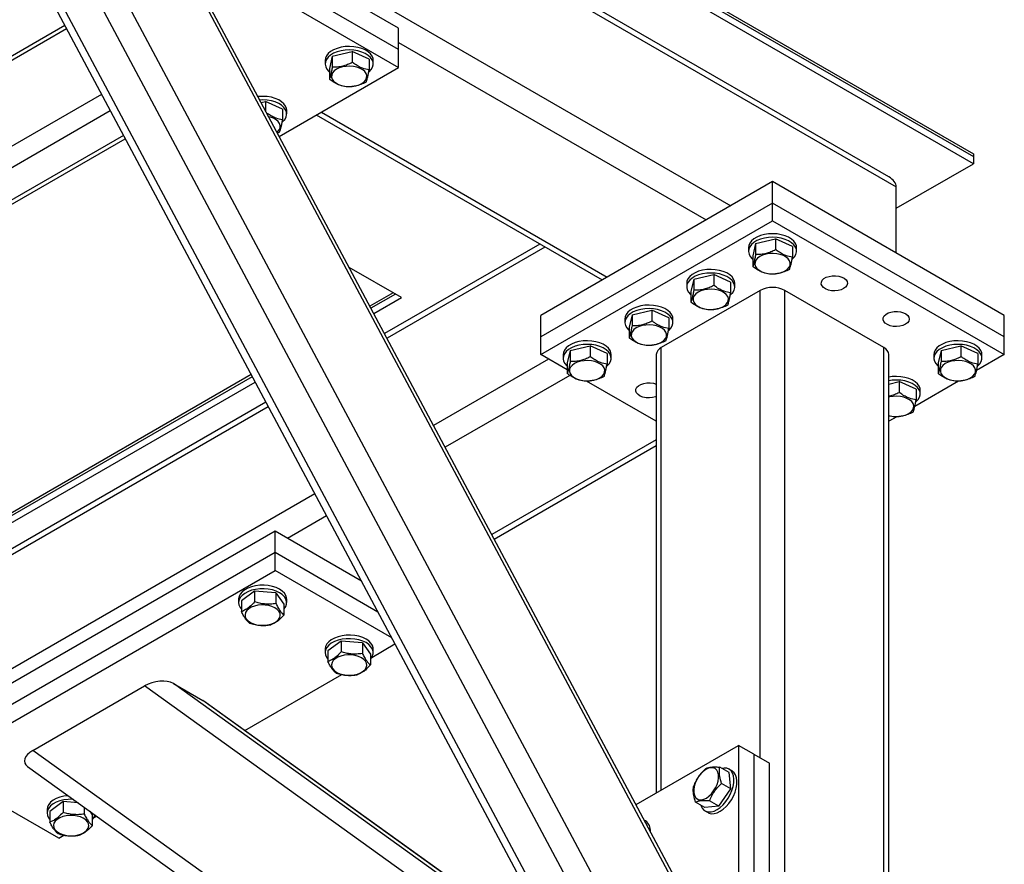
# Model space of a CAD drawing. Header units: millimetres. Extents: x 5 to 589, y 5 to 415.
# Tile 71 of 74: x 544 to 566, y 336 to 356. Entities that reach past the tile are written whole.
import ezdxf

# ---------------------------------------------------------------- set-up
doc = ezdxf.new("R2010")
doc.units = ezdxf.units.MM
doc.layers.add('TRAIT-FORT', color=4, linetype='Continuous', lineweight=25)

msp = doc.modelspace()

# ---------------------------------------------------------------- linework, layer by layer
at = {"layer": 'TRAIT-FORT', "color": 4, "linetype": 'Continuous', "lineweight": 25}
for p, q in [((502.131, 389.479), (565.771, 352.741)), ((502.131, 389.418), (565.771, 352.679)), ((565.771, 352.516), (502.131, 389.254)), ((563.837, 352.216), (502.131, 387.838)), ((502.131, 387.703), (564.003, 351.985)), ((507.258, 382.131), (560.22, 351.556)), ((552.619, 355.618), (544.84, 360.108)), ((552.619, 355.128), (544.84, 359.618)), ((544.84, 359.21), (552.619, 354.72)), ((559.318, 330.826), (544.823, 357.975)), ((559.601, 331.481), (545.484, 357.92)), ((558.647, 330.439), (544.151, 357.587)), ((544.08, 357.362), (558.416, 330.513)), ((559.601, 334.794), (548.042, 356.443)), ((559.549, 335.048), (548.209, 356.287)), ((544.979, 355.678), (532.018, 348.195)), ((545.021, 355.6), (532.018, 348.093)), ((552.619, 355.128), (552.619, 355.618)), ((551.1, 354.975), (551.555, 355.082)), ((551.555, 355.082), (551.555, 354.837)), ((551.942, 354.908), (551.555, 355.082)), ((552.619, 355.291), (559.654, 351.23)), ((552.619, 354.72), (552.619, 355.128)), ((550.937, 354.883), (550.937, 354.801)), ((551.1, 354.975), (551.033, 354.695)), ((551.1, 354.975), (551.1, 354.731)), ((551.942, 354.908), (551.942, 354.663)), ((552.037, 354.801), (552.037, 354.883)), ((549.887, 353.143), (552.619, 354.72)), ((551.033, 354.695), (551.033, 354.45)), ((545.821, 354.102), (532.018, 346.134)), ((546.021, 353.728), (532.018, 345.644)), ((549.475, 353.916), (549.575, 353.939)), ((549.575, 353.939), (549.575, 353.729)), ((549.962, 353.765), (549.575, 353.939)), ((549.962, 353.765), (549.962, 353.52)), ((550.057, 353.658), (550.057, 353.74)), ((550.734, 353.632), (557.274, 349.856)), ((550.851, 353.699), (557.392, 349.923)), ((546.32, 353.166), (532.018, 344.909)), ((532.018, 344.808), (546.362, 353.088)), ((549.895, 353.24), (549.847, 353.219)), ((565.771, 352.741), (565.771, 352.679)), ((565.771, 352.679), (565.771, 352.516)), ((564.003, 351.496), (565.771, 352.516)), ((561.175, 352.107), (555.871, 349.046)), ((561.175, 351.617), (561.175, 352.107)), ((566.478, 349.046), (561.175, 352.107)), ((564.003, 350.475), (564.003, 351.985)), ((561.175, 351.617), (555.871, 348.556)), ((566.478, 348.556), (561.175, 351.617)), ((561.175, 351.209), (561.175, 351.617)), ((555.871, 348.148), (561.175, 351.209)), ((561.175, 351.209), (566.478, 348.148)), ((555.849, 350.679), (552.298, 348.629)), ((555.966, 350.611), (552.353, 348.526)), ((560.625, 350.597), (560.625, 350.515)), ((560.787, 350.689), (560.72, 350.409)), ((560.787, 350.689), (561.242, 350.796)), ((560.787, 350.689), (560.787, 350.444)), ((561.242, 350.796), (561.242, 350.551)), ((561.629, 350.622), (561.242, 350.796)), ((561.629, 350.622), (561.629, 350.377)), ((561.725, 350.515), (561.725, 350.597)), ((560.72, 350.409), (560.72, 350.164)), ((552.685, 349.452), (551.49, 350.142)), ((559.373, 349.873), (559.828, 349.979)), ((559.828, 349.979), (559.828, 349.735)), ((560.215, 349.805), (559.828, 349.979)), ((559.21, 349.78), (559.21, 349.699)), ((559.373, 349.873), (559.306, 349.592)), ((559.373, 349.873), (559.373, 349.628)), ((560.215, 349.805), (560.215, 349.561)), ((560.31, 349.699), (560.31, 349.78)), ((552.491, 349.564), (551.961, 349.259)), ((552.544, 349.534), (551.986, 349.212)), ((552.053, 349.087), (552.685, 349.452)), ((560.892, 349.617), (558.629, 348.311)), ((559.306, 349.592), (559.306, 349.347)), ((560.892, 338.92), (560.892, 349.617)), ((561.457, 329.122), (561.457, 349.617)), ((563.72, 348.311), (561.457, 349.617)), ((555.871, 348.556), (555.871, 349.046)), ((557.959, 349.056), (557.891, 348.776)), ((557.959, 349.056), (558.414, 349.163)), ((557.959, 349.056), (557.959, 348.812)), ((558.414, 349.163), (558.414, 348.918)), ((558.801, 348.989), (558.414, 349.163)), ((566.478, 348.556), (566.478, 349.046)), ((557.796, 348.964), (557.796, 348.882)), ((557.891, 348.776), (557.891, 348.531)), ((558.801, 348.989), (558.801, 348.744)), ((558.896, 348.882), (558.896, 348.964)), ((555.871, 348.148), (555.871, 348.556)), ((566.478, 348.148), (566.478, 348.556)), ((556.545, 348.24), (556.999, 348.347)), ((556.999, 348.347), (556.999, 348.102)), ((557.387, 348.173), (556.999, 348.347)), ((565.03, 348.24), (565.485, 348.347)), ((565.485, 348.347), (565.485, 348.102)), ((565.872, 348.173), (565.485, 348.347)), ((556.477, 347.798), (555.871, 348.148)), ((556.382, 348.148), (556.382, 348.066)), ((556.545, 348.24), (556.477, 347.959)), ((556.545, 348.24), (556.545, 347.995)), ((557.387, 348.173), (557.387, 347.928)), ((557.482, 348.066), (557.482, 348.148)), ((558.512, 348.148), (558.512, 338.118)), ((558.629, 338.186), (558.629, 348.311)), ((563.72, 327.816), (563.72, 348.311)), ((563.837, 327.652), (563.837, 348.148)), ((564.867, 348.148), (564.867, 348.066)), ((565.03, 348.24), (564.963, 347.959)), ((565.03, 348.24), (565.03, 347.995)), ((566.478, 348.148), (565.844, 347.782)), ((565.872, 348.173), (565.872, 347.928)), ((565.967, 348.066), (565.967, 348.148)), ((556.048, 348.046), (553.419, 346.528)), ((556.477, 347.959), (556.477, 347.715)), ((564.963, 347.959), (564.963, 347.715)), ((549.244, 347.69), (532.018, 337.746)), ((549.269, 347.643), (532.018, 337.684)), ((556.536, 347.674), (553.686, 346.029)), ((532.018, 337.521), (549.336, 347.519)), ((558.512, 346.623), (556.92, 347.542)), ((563.837, 347.475), (564.071, 347.53)), ((564.071, 347.53), (564.071, 347.285)), ((564.458, 347.356), (564.071, 347.53)), ((565.43, 347.543), (564.43, 346.965)), ((564.458, 347.356), (564.458, 347.111)), ((564.553, 347.25), (564.553, 347.331)), ((549.58, 347.06), (532.018, 336.921)), ((549.636, 346.957), (532.018, 336.786)), ((563.936, 346.724), (563.837, 346.749)), ((564.016, 346.727), (563.837, 346.623)), ((558.512, 346.202), (554.752, 344.032)), ((554.807, 343.929), (558.512, 346.067)), ((550.702, 344.96), (532.018, 334.173)), ((550.969, 344.46), (550.073, 343.943)), ((549.79, 344.107), (542.012, 339.616)), ((549.79, 343.617), (549.79, 344.107)), ((551.767, 342.965), (549.79, 344.107)), ((549.79, 343.617), (542.012, 339.126)), ((552.145, 342.257), (549.79, 343.617)), ((549.79, 343.208), (549.79, 343.617)), ((542.012, 338.718), (549.79, 343.208)), ((552.46, 341.667), (549.79, 343.208)), ((549.323, 342.736), (549.021, 342.513)), ((549.323, 342.736), (549.323, 342.491)), ((549.809, 342.697), (549.323, 342.736)), ((549.809, 342.697), (549.809, 342.452)), ((549.809, 342.697), (549.993, 342.435)), ((548.957, 342.555), (548.957, 342.474)), ((549.021, 342.513), (549.021, 342.268)), ((550.057, 342.474), (550.057, 342.555)), ((549.993, 342.435), (549.993, 342.19)), ((551.303, 341.593), (551.001, 341.37)), ((551.303, 341.593), (551.303, 341.348)), ((551.789, 341.554), (551.303, 341.593)), ((550.937, 341.412), (550.937, 341.331)), ((551.001, 341.37), (551.001, 341.125)), ((551.789, 341.554), (551.789, 341.309)), ((551.789, 341.554), (551.973, 341.292)), ((552.003, 341.22), (552.535, 341.527)), ((552.037, 341.331), (552.037, 341.412)), ((551.973, 341.292), (551.973, 341.047)), ((549.1, 339.544), (551.322, 340.827)), ((544.247, 339.09), (546.805, 340.566)), ((556.932, 333.292), (546.805, 340.566)), ((547.466, 340.622), (548.138, 340.234)), ((556.472, 334.153), (547.466, 340.622)), ((556.39, 334.306), (548.138, 340.234)), ((556.389, 334.309), (548.16, 340.22)), ((557.382, 329.655), (544.247, 339.09)), ((558.052, 337.852), (560.397, 339.206)), ((560.397, 339.206), (560.397, 330.224)), ((560.75, 339.002), (560.397, 339.206)), ((560.75, 339.002), (560.75, 330.02)), ((560.75, 339.002), (561.104, 338.798)), ((544.84, 337.085), (542.012, 338.718)), ((544.129, 338.722), (557.568, 329.069)), ((560.179, 338.587), (559.967, 338.709)), ((560.247, 338.621), (560.177, 338.662)), ((561.104, 329.816), (561.104, 338.798)), ((560.221, 338.214), (560.179, 338.587)), ((559.945, 337.813), (560.221, 338.214)), ((560.221, 338.214), (560.009, 338.336)), ((544.573, 337.738), (544.573, 337.657)), ((544.939, 337.919), (544.637, 337.696)), ((544.939, 337.919), (544.939, 337.674)), ((545.285, 337.891), (544.939, 337.919)), ((545.425, 337.791), (545.425, 337.635)), ((559.625, 337.784), (559.413, 337.906)), ((559.945, 337.813), (559.625, 337.784)), ((559.945, 337.813), (559.733, 337.935)), ((544.637, 337.696), (544.637, 337.451)), ((545.551, 337.701), (545.609, 337.618)), ((545.609, 337.618), (545.609, 337.373)), ((545.639, 337.546), (545.709, 337.587)), ((559.627, 337.709), (559.698, 337.668)), ((558.268, 337.478), (558.245, 337.491)), ((544.84, 337.085), (544.958, 337.153))]:
    msp.add_line(p, q, dxfattribs=at)
at = {"layer": 'TRAIT-FORT', "color": 4, "linetype": 'Continuous', "lineweight": 25, "flags": 128}
for points in [[(552.037, 354.883), (552.033, 354.922), (552.012, 354.978), (551.975, 355.03), (551.921, 355.078), (551.854, 355.12), (551.775, 355.154), (551.686, 355.179), (551.592, 355.195), (551.494, 355.2), (551.395, 355.196), (551.3, 355.182), (551.211, 355.157), (551.13, 355.124), (551.061, 355.084), (551.006, 355.037), (550.966, 354.985), (550.943, 354.929), (550.937, 354.883)], [(551.935, 354.617), (551.943, 354.623), (551.99, 354.673), (552.022, 354.727), (552.036, 354.783), (552.033, 354.84), (552.012, 354.896), (551.975, 354.949), (551.921, 354.996), (551.854, 355.038), (551.775, 355.072), (551.686, 355.097), (551.592, 355.113), (551.494, 355.119), (551.395, 355.114), (551.3, 355.1), (551.211, 355.076), (551.13, 355.043), (551.061, 355.002), (551.006, 354.955), (550.966, 354.903), (550.943, 354.848), (550.938, 354.791), (550.95, 354.734), (550.979, 354.68), (550.979, 354.68)], [(550.979, 354.68), (551.025, 354.629), (551.033, 354.623)], [(551.239, 354.332), (551.311, 354.306), (551.39, 354.289), (551.474, 354.283), (551.558, 354.286), (551.639, 354.3), (551.714, 354.323), (551.778, 354.354), (551.83, 354.392), (551.867, 354.436), (551.887, 354.483), (551.89, 354.532), (551.875, 354.58), (551.843, 354.625), (551.796, 354.666), (551.735, 354.699), (551.664, 354.725), (551.584, 354.742), (551.501, 354.748), (551.416, 354.745), (551.335, 354.731), (551.261, 354.709), (551.196, 354.677), (551.144, 354.639), (551.108, 354.595), (551.087, 354.548), (551.085, 354.499), (551.099, 354.451), (551.131, 354.406), (551.178, 354.365), (551.239, 354.332)], [(550.057, 353.74), (550.053, 353.779), (550.032, 353.835), (549.995, 353.887), (549.941, 353.935), (549.874, 353.977), (549.795, 354.011), (549.707, 354.036), (549.612, 354.052), (549.514, 354.057), (549.415, 354.053), (549.402, 354.052)], [(549.955, 353.474), (549.963, 353.48), (550.011, 353.53), (550.042, 353.584), (550.056, 353.64), (550.053, 353.697), (550.032, 353.753), (549.995, 353.806), (549.941, 353.853), (549.874, 353.895), (549.795, 353.929), (549.707, 353.954), (549.612, 353.97), (549.514, 353.976), (549.444, 353.974)], [(549.837, 353.238), (549.85, 353.249), (549.887, 353.293), (549.907, 353.34), (549.91, 353.389), (549.895, 353.437), (549.864, 353.482), (549.816, 353.523), (549.755, 353.556), (549.684, 353.582), (549.648, 353.591)], [(561.725, 350.597), (561.72, 350.636), (561.7, 350.691), (561.662, 350.744), (561.609, 350.792), (561.541, 350.833), (561.462, 350.867), (561.374, 350.893), (561.279, 350.909), (561.181, 350.914), (561.083, 350.91), (560.987, 350.895), (560.898, 350.871), (560.818, 350.838), (560.749, 350.798), (560.693, 350.751), (560.654, 350.698), (560.63, 350.643), (560.625, 350.597)], [(561.622, 350.331), (561.63, 350.337), (561.678, 350.387), (561.709, 350.441), (561.724, 350.497), (561.72, 350.554), (561.7, 350.61), (561.662, 350.662), (561.609, 350.71), (561.541, 350.752), (561.462, 350.786), (561.374, 350.811), (561.279, 350.827), (561.181, 350.833), (561.083, 350.828), (560.987, 350.814), (560.898, 350.79), (560.818, 350.757), (560.749, 350.716), (560.693, 350.669), (560.654, 350.617), (560.63, 350.561), (560.625, 350.505), (560.637, 350.448), (560.666, 350.394), (560.666, 350.394)], [(560.666, 350.394), (560.712, 350.343), (560.72, 350.337)], [(560.927, 350.045), (560.998, 350.02), (561.078, 350.003), (561.161, 349.996), (561.245, 350), (561.326, 350.013), (561.401, 350.036), (561.465, 350.068), (561.517, 350.106), (561.554, 350.15), (561.575, 350.197), (561.577, 350.246), (561.563, 350.294), (561.531, 350.339), (561.483, 350.379), (561.423, 350.413), (561.351, 350.439), (561.272, 350.456), (561.188, 350.462), (561.104, 350.459), (561.023, 350.445), (560.948, 350.422), (560.884, 350.391), (560.832, 350.353), (560.795, 350.309), (560.775, 350.261), (560.772, 350.213), (560.787, 350.165), (560.818, 350.12), (560.866, 350.079), (560.927, 350.045)], [(560.31, 349.78), (560.306, 349.819), (560.285, 349.875), (560.248, 349.928), (560.194, 349.975), (560.127, 350.017), (560.048, 350.051), (559.96, 350.076), (559.865, 350.092), (559.767, 350.098), (559.668, 350.093), (559.573, 350.079), (559.484, 350.055), (559.403, 350.022), (559.334, 349.981), (559.279, 349.934), (559.239, 349.882), (559.216, 349.827), (559.21, 349.78)], [(560.208, 349.514), (560.216, 349.521), (560.264, 349.571), (560.295, 349.625), (560.31, 349.681), (560.306, 349.738), (560.285, 349.793), (560.248, 349.846), (560.194, 349.894), (560.127, 349.935), (560.048, 349.969), (559.96, 349.995), (559.865, 350.01), (559.767, 350.016), (559.668, 350.012), (559.573, 349.997), (559.484, 349.973), (559.403, 349.94), (559.334, 349.9), (559.279, 349.852), (559.239, 349.8), (559.216, 349.745), (559.211, 349.688), (559.223, 349.632), (559.252, 349.577), (559.252, 349.577)], [(562.801, 349.658), (562.742, 349.631), (562.673, 349.614), (562.598, 349.607), (562.523, 349.611), (562.453, 349.626), (562.39, 349.651), (562.341, 349.683), (562.307, 349.722), (562.29, 349.764), (562.293, 349.808), (562.313, 349.849), (562.352, 349.887), (562.405, 349.917), (562.47, 349.939), (562.542, 349.951), (562.617, 349.953), (562.69, 349.943), (562.757, 349.924), (562.814, 349.895), (562.856, 349.859), (562.882, 349.818), (562.889, 349.775), (562.877, 349.732), (562.847, 349.692), (562.801, 349.658)], [(559.252, 349.577), (559.298, 349.527), (559.306, 349.52)], [(559.512, 349.229), (559.584, 349.203), (559.663, 349.187), (559.747, 349.18), (559.831, 349.183), (559.912, 349.197), (559.987, 349.22), (560.051, 349.251), (560.103, 349.29), (560.14, 349.334), (560.16, 349.381), (560.163, 349.43), (560.148, 349.478), (560.117, 349.523), (560.069, 349.563), (560.008, 349.597), (559.937, 349.623), (559.857, 349.639), (559.774, 349.646), (559.69, 349.642), (559.609, 349.629), (559.534, 349.606), (559.469, 349.575), (559.418, 349.536), (559.381, 349.492), (559.36, 349.445), (559.358, 349.396), (559.372, 349.348), (559.404, 349.303), (559.452, 349.263), (559.512, 349.229)], [(558.896, 348.964), (558.892, 349.003), (558.871, 349.059), (558.833, 349.111), (558.78, 349.159), (558.713, 349.201), (558.634, 349.235), (558.545, 349.26), (558.451, 349.276), (558.353, 349.281), (558.254, 349.277), (558.159, 349.263), (558.07, 349.238), (557.989, 349.206), (557.92, 349.165), (557.865, 349.118), (557.825, 349.066), (557.802, 349.01), (557.796, 348.964)], [(558.794, 348.698), (558.802, 348.704), (558.849, 348.754), (558.881, 348.808), (558.895, 348.864), (558.892, 348.921), (558.871, 348.977), (558.833, 349.03), (558.78, 349.077), (558.713, 349.119), (558.634, 349.153), (558.545, 349.178), (558.451, 349.194), (558.353, 349.2), (558.254, 349.195), (558.159, 349.181), (558.07, 349.157), (557.989, 349.124), (557.92, 349.083), (557.865, 349.036), (557.825, 348.984), (557.802, 348.929), (557.796, 348.872), (557.809, 348.815), (557.838, 348.761), (557.838, 348.761)], [(564.215, 348.842), (564.156, 348.815), (564.087, 348.798), (564.012, 348.791), (563.938, 348.795), (563.867, 348.81), (563.805, 348.834), (563.755, 348.867), (563.721, 348.905), (563.704, 348.948), (563.707, 348.991), (563.728, 349.033), (563.766, 349.07), (563.819, 349.101), (563.884, 349.123), (563.956, 349.135), (564.031, 349.136), (564.105, 349.127), (564.172, 349.107), (564.228, 349.079), (564.27, 349.043), (564.296, 349.002), (564.303, 348.959), (564.291, 348.916), (564.261, 348.876), (564.215, 348.842)], [(558.098, 348.413), (558.17, 348.387), (558.249, 348.37), (558.333, 348.364), (558.417, 348.367), (558.498, 348.381), (558.572, 348.404), (558.637, 348.435), (558.689, 348.473), (558.726, 348.517), (558.746, 348.565), (558.749, 348.613), (558.734, 348.661), (558.702, 348.706), (558.655, 348.747), (558.594, 348.78), (558.523, 348.806), (558.443, 348.823), (558.36, 348.83), (558.275, 348.826), (558.194, 348.813), (558.12, 348.79), (558.055, 348.758), (558.003, 348.72), (557.967, 348.676), (557.946, 348.629), (557.943, 348.58), (557.958, 348.532), (557.99, 348.487), (558.037, 348.446), (558.098, 348.413)], [(557.838, 348.761), (557.884, 348.711), (557.891, 348.704)], [(557.482, 348.148), (557.478, 348.187), (557.457, 348.242), (557.419, 348.295), (557.366, 348.343), (557.299, 348.384), (557.22, 348.418), (557.131, 348.444), (557.036, 348.459), (556.938, 348.465), (556.84, 348.461), (556.745, 348.446), (556.655, 348.422), (556.575, 348.389), (556.506, 348.348), (556.451, 348.301), (556.411, 348.249), (556.388, 348.194), (556.382, 348.148)], [(557.379, 347.881), (557.387, 347.888), (557.435, 347.938), (557.467, 347.992), (557.481, 348.048), (557.478, 348.105), (557.457, 348.161), (557.419, 348.213), (557.366, 348.261), (557.299, 348.303), (557.22, 348.337), (557.131, 348.362), (557.036, 348.378), (556.938, 348.383), (556.84, 348.379), (556.745, 348.364), (556.655, 348.34), (556.575, 348.307), (556.506, 348.267), (556.451, 348.22), (556.411, 348.168), (556.388, 348.112), (556.382, 348.055), (556.394, 347.999), (556.424, 347.945), (556.424, 347.945)], [(565.967, 348.148), (565.963, 348.187), (565.942, 348.242), (565.905, 348.295), (565.851, 348.343), (565.784, 348.384), (565.705, 348.418), (565.616, 348.444), (565.522, 348.459), (565.424, 348.465), (565.325, 348.461), (565.23, 348.446), (565.141, 348.422), (565.06, 348.389), (564.991, 348.348), (564.936, 348.301), (564.896, 348.249), (564.873, 348.194), (564.867, 348.148)], [(565.865, 347.881), (565.873, 347.888), (565.92, 347.938), (565.952, 347.992), (565.966, 348.048), (565.963, 348.105), (565.942, 348.161), (565.905, 348.213), (565.851, 348.261), (565.784, 348.303), (565.705, 348.337), (565.616, 348.362), (565.522, 348.378), (565.424, 348.383), (565.325, 348.379), (565.23, 348.364), (565.141, 348.34), (565.06, 348.307), (564.991, 348.267), (564.936, 348.22), (564.896, 348.168), (564.873, 348.112), (564.868, 348.055), (564.88, 347.999), (564.909, 347.945), (564.909, 347.945)], [(556.424, 347.945), (556.469, 347.894), (556.477, 347.887)], [(556.684, 347.596), (556.756, 347.57), (556.835, 347.554), (556.919, 347.547), (557.003, 347.551), (557.084, 347.564), (557.158, 347.587), (557.223, 347.619), (557.275, 347.657), (557.312, 347.701), (557.332, 347.748), (557.335, 347.797), (557.32, 347.845), (557.288, 347.89), (557.241, 347.93), (557.18, 347.964), (557.108, 347.99), (557.029, 348.006), (556.945, 348.013), (556.861, 348.01), (556.78, 347.996), (556.706, 347.973), (556.641, 347.942), (556.589, 347.903), (556.552, 347.86), (556.532, 347.812), (556.529, 347.764), (556.544, 347.716), (556.576, 347.67), (556.623, 347.63), (556.684, 347.596)], [(564.909, 347.945), (564.955, 347.894), (564.963, 347.887)], [(565.169, 347.596), (565.241, 347.57), (565.32, 347.554), (565.404, 347.547), (565.488, 347.551), (565.569, 347.564), (565.644, 347.587), (565.708, 347.619), (565.76, 347.657), (565.797, 347.701), (565.817, 347.748), (565.82, 347.797), (565.805, 347.845), (565.773, 347.89), (565.726, 347.93), (565.665, 347.964), (565.594, 347.99), (565.514, 348.006), (565.431, 348.013), (565.346, 348.01), (565.265, 347.996), (565.191, 347.973), (565.126, 347.942), (565.074, 347.903), (565.038, 347.86), (565.017, 347.812), (565.015, 347.764), (565.029, 347.716), (565.061, 347.67), (565.108, 347.63), (565.169, 347.596)], [(564.553, 347.331), (564.549, 347.37), (564.528, 347.426), (564.49, 347.478), (564.437, 347.526), (564.37, 347.568), (564.291, 347.602), (564.202, 347.627), (564.108, 347.643), (564.009, 347.649), (563.911, 347.644), (563.837, 347.634)], [(558.512, 347.187), (558.499, 347.182), (558.43, 347.165), (558.356, 347.158), (558.281, 347.162), (558.21, 347.177), (558.148, 347.201), (558.098, 347.234), (558.064, 347.273), (558.048, 347.315), (558.05, 347.358), (558.071, 347.4), (558.109, 347.437), (558.162, 347.468), (558.227, 347.49), (558.299, 347.502), (558.374, 347.504), (558.448, 347.494), (558.512, 347.476)], [(564.45, 347.065), (564.458, 347.072), (564.506, 347.121), (564.538, 347.175), (564.552, 347.232), (564.549, 347.288), (564.528, 347.344), (564.49, 347.397), (564.437, 347.445), (564.37, 347.486), (564.291, 347.52), (564.202, 347.545), (564.108, 347.561), (564.009, 347.567), (563.911, 347.563), (563.837, 347.552)], [(563.837, 346.751), (563.906, 346.737), (563.99, 346.731), (564.074, 346.734), (564.155, 346.748), (564.229, 346.771), (564.294, 346.802), (564.346, 346.841), (564.383, 346.884), (564.403, 346.932), (564.406, 346.98), (564.391, 347.028), (564.359, 347.074), (564.312, 347.114), (564.251, 347.148), (564.179, 347.173), (564.1, 347.19), (564.016, 347.197), (563.932, 347.193), (563.851, 347.18), (563.837, 347.176)], [(550.057, 342.555), (550.056, 342.58), (550.039, 342.636), (550.006, 342.69), (549.956, 342.739), (549.892, 342.782), (549.816, 342.818), (549.729, 342.846), (549.636, 342.864), (549.538, 342.872), (549.44, 342.87), (549.343, 342.858), (549.252, 342.837), (549.169, 342.806), (549.097, 342.767), (549.038, 342.721), (548.995, 342.67), (548.967, 342.616), (548.957, 342.559), (548.957, 342.555)], [(549.993, 342.325), (550, 342.332), (550.036, 342.386), (550.055, 342.441), (550.056, 342.498), (550.039, 342.554), (550.006, 342.608), (549.956, 342.657), (549.892, 342.7), (549.816, 342.736), (549.729, 342.764), (549.636, 342.782), (549.538, 342.791), (549.44, 342.789), (549.343, 342.777), (549.252, 342.755), (549.169, 342.724), (549.097, 342.685), (549.038, 342.64), (548.995, 342.589), (548.967, 342.534), (548.957, 342.477), (548.965, 342.42), (548.99, 342.365), (549.021, 342.325)], [(549.826, 342.045), (549.871, 342.086), (549.899, 342.132), (549.911, 342.18), (549.905, 342.229), (549.881, 342.275), (549.842, 342.318), (549.787, 342.356), (549.721, 342.386), (549.645, 342.407), (549.563, 342.419), (549.479, 342.42), (549.395, 342.412), (549.317, 342.393), (549.247, 342.366), (549.189, 342.331), (549.144, 342.29), (549.115, 342.244), (549.104, 342.196), (549.11, 342.147), (549.133, 342.1), (549.173, 342.057), (549.227, 342.02), (549.294, 341.99), (549.37, 341.969), (549.452, 341.957), (549.536, 341.955), (549.619, 341.964), (549.697, 341.982), (549.767, 342.009), (549.826, 342.045)], [(552.037, 341.412), (552.036, 341.437), (552.019, 341.493), (551.986, 341.547), (551.936, 341.596), (551.872, 341.639), (551.796, 341.675), (551.709, 341.703), (551.616, 341.721), (551.518, 341.729), (551.42, 341.727), (551.323, 341.715), (551.232, 341.694), (551.149, 341.663), (551.077, 341.624), (551.018, 341.578), (550.975, 341.527), (550.947, 341.473), (550.937, 341.416), (550.937, 341.412)], [(551.973, 341.182), (551.98, 341.19), (552.016, 341.243), (552.034, 341.298), (552.036, 341.355), (552.019, 341.411), (551.986, 341.465), (551.936, 341.514), (551.872, 341.558), (551.796, 341.594), (551.709, 341.621), (551.616, 341.639), (551.518, 341.648), (551.42, 341.646), (551.323, 341.634), (551.232, 341.612), (551.149, 341.581), (551.077, 341.542), (551.018, 341.497), (550.975, 341.446), (550.947, 341.391), (550.937, 341.334), (550.945, 341.278), (550.97, 341.222), (551.001, 341.182)], [(551.806, 340.902), (551.85, 340.943), (551.879, 340.989), (551.891, 341.037), (551.885, 341.086), (551.861, 341.132), (551.822, 341.175), (551.767, 341.213), (551.701, 341.243), (551.625, 341.264), (551.543, 341.276), (551.458, 341.277), (551.375, 341.269), (551.297, 341.25), (551.227, 341.223), (551.169, 341.188), (551.124, 341.147), (551.095, 341.101), (551.084, 341.053), (551.09, 341.004), (551.113, 340.957), (551.153, 340.914), (551.207, 340.877), (551.274, 340.847), (551.35, 340.826), (551.432, 340.814), (551.516, 340.812), (551.599, 340.821), (551.677, 340.839), (551.747, 340.866), (551.806, 340.902)], [(559.371, 338.124), (559.385, 338.065), (559.41, 338.017), (559.446, 337.983), (559.491, 337.964), (559.543, 337.961), (559.6, 337.973), (559.66, 338.002), (559.719, 338.045), (559.775, 338.1), (559.827, 338.165), (559.87, 338.237), (559.904, 338.313), (559.927, 338.39), (559.939, 338.464), (559.938, 338.533), (559.924, 338.592), (559.899, 338.64), (559.863, 338.674), (559.818, 338.693), (559.765, 338.696), (559.708, 338.683), (559.649, 338.655), (559.59, 338.612), (559.533, 338.557), (559.482, 338.492), (559.439, 338.42), (559.404, 338.343), (559.381, 338.267), (559.37, 338.192), (559.371, 338.124)], [(559.53, 337.839), (559.533, 337.829), (559.561, 337.772), (559.6, 337.728), (559.649, 337.698), (559.706, 337.684), (559.769, 337.687), (559.837, 337.705), (559.906, 337.739), (559.975, 337.787), (560.042, 337.848), (560.105, 337.92), (560.161, 338), (560.208, 338.086), (560.246, 338.176), (560.273, 338.266), (560.288, 338.353), (560.29, 338.435), (560.28, 338.508), (560.258, 338.572), (560.224, 338.623), (560.18, 338.66), (560.127, 338.682), (560.067, 338.687), (560.016, 338.681)], [(559.698, 337.668), (559.72, 337.657), (559.777, 337.644), (559.84, 337.646), (559.907, 337.664), (559.977, 337.698), (560.046, 337.746), (560.113, 337.807), (560.176, 337.879), (560.232, 337.959), (560.279, 338.046), (560.317, 338.135), (560.344, 338.225), (560.358, 338.312), (560.361, 338.394), (560.351, 338.468), (560.328, 338.531), (560.295, 338.582), (560.251, 338.619), (560.247, 338.621)], [(545.059, 338.054), (545.056, 338.054), (544.959, 338.041), (544.868, 338.02), (544.785, 337.989), (544.713, 337.95), (544.654, 337.904), (544.611, 337.853), (544.583, 337.799), (544.573, 337.742), (544.573, 337.738)], [(545.172, 337.973), (545.154, 337.974), (545.056, 337.972), (544.959, 337.96), (544.868, 337.938), (544.785, 337.907), (544.713, 337.868), (544.654, 337.823), (544.611, 337.772), (544.583, 337.717), (544.573, 337.66), (544.581, 337.604), (544.606, 337.549), (544.637, 337.508)], [(545.442, 337.228), (545.486, 337.269), (545.515, 337.315), (545.527, 337.363), (545.521, 337.412), (545.497, 337.459), (545.458, 337.502), (545.403, 337.539), (545.337, 337.569), (545.261, 337.59), (545.179, 337.602), (545.094, 337.603), (545.011, 337.595), (544.933, 337.577), (544.863, 337.549), (544.805, 337.514), (544.76, 337.473), (544.731, 337.427), (544.72, 337.379), (544.726, 337.33), (544.749, 337.283), (544.789, 337.24), (544.843, 337.203), (544.91, 337.173), (544.986, 337.152), (545.068, 337.14), (545.152, 337.138), (545.235, 337.147), (545.313, 337.165), (545.383, 337.193), (545.442, 337.228)], [(558.278, 337.429), (558.278, 337.429), (558.269, 337.445)]]:
    msp.add_lwpolyline(points, dxfattribs=at)
at = {"layer": 'TRAIT-FORT', "color": 4, "linetype": 'Continuous', "lineweight": 25}
for centre, radius, start, end in [((561.175, 349.071), 0.615, 62.6097, 117.3903), ((558.712, 348.128), 0.201, 114.3747, 174.3052), ((563.637, 348.128), 0.201, 5.6948, 65.6253), ((545.431, 337.677), 0.246, 316.652, 345.6869), ((558.107, 337.255), 0.275, 355.8698, 54.3203)]:
    msp.add_arc(centre, radius, start, end, dxfattribs=at)
for centre, major_axis, ratio, start_param, end_param in [((563.437, 351.985), (0.566, 0), 0.577382, 0, 0.785479), ((563.437, 351.985), (0.566, 0), 0.577382, 0, 0.785479), ((547.087, 340.403), (0.469, 0.109), 0.5331, 0.517788, 2.088584), ((547.759, 340.015), (0.469, 0.109), 0.5331, 0.436715, 0.517788), ((544.53, 338.927), (0.469, 0.109), 0.5331, 2.088584, 3.578308)]:
    msp.add_ellipse(centre, major_axis=major_axis, ratio=ratio, start_param=start_param, end_param=end_param, dxfattribs=at)
for points, knots in [([(551.1, 354.731), (551.094, 354.697), (551.082, 354.63), (551.065, 354.55), (551.048, 354.49), (551.038, 354.464), (551.033, 354.45)], [0, 0, 0, 0, 0.264605, 0.534948, 0.765343, 1, 1, 1, 1]), ([(551.1, 354.731), (551.139, 354.731), (551.219, 354.731), (551.337, 354.753), (551.451, 354.789), (551.52, 354.821), (551.555, 354.837)], [0, 0, 0, 0, 0.2646049, 0.5349477, 0.7653431, 1, 1, 1, 1]), ([(551.942, 354.663), (551.893, 354.673), (551.811, 354.689), (551.693, 354.744), (551.614, 354.794), (551.568, 354.828), (551.555, 354.837)], [0, 0, 0, 0, 0.385549, 0.637642, 0.896546, 1, 1, 1, 1]), ([(551.874, 354.382), (551.88, 354.398), (551.892, 354.429), (551.91, 354.495), (551.926, 354.575), (551.937, 354.633), (551.942, 354.663)], [0, 0, 0, 0, 0.264605, 0.534948, 0.765343, 1, 1, 1, 1]), ([(551.42, 354.276), (551.37, 354.286), (551.289, 354.302), (551.171, 354.357), (551.091, 354.407), (551.046, 354.44), (551.033, 354.45)], [0, 0, 0, 0, 0.385549, 0.637642, 0.896546, 1, 1, 1, 1]), ([(551.874, 354.382), (551.835, 354.364), (551.755, 354.327), (551.637, 354.293), (551.524, 354.276), (551.455, 354.276), (551.42, 354.276)], [0, 0, 0, 0, 0.264605, 0.534948, 0.765343, 1, 1, 1, 1]), ([(549.962, 353.52), (549.913, 353.53), (549.831, 353.546), (549.713, 353.601), (549.644, 353.644), (549.608, 353.67), (549.605, 353.672)], [0, 0, 0, 0, 0.418621, 0.692337, 0.97345, 1, 1, 1, 1]), ([(549.895, 353.24), (549.9, 353.255), (549.912, 353.286), (549.93, 353.352), (549.947, 353.432), (549.957, 353.491), (549.962, 353.52)], [0, 0, 0, 0, 0.264605, 0.534948, 0.765343, 1, 1, 1, 1]), ([(560.787, 350.444), (560.782, 350.411), (560.77, 350.344), (560.752, 350.264), (560.735, 350.204), (560.725, 350.177), (560.72, 350.164)], [0, 0, 0, 0, 0.264605, 0.534948, 0.765343, 1, 1, 1, 1]), ([(560.787, 350.444), (560.827, 350.445), (560.907, 350.445), (561.025, 350.466), (561.138, 350.503), (561.207, 350.535), (561.242, 350.551)], [0, 0, 0, 0, 0.264605, 0.534948, 0.765343, 1, 1, 1, 1]), ([(561.629, 350.377), (561.58, 350.387), (561.499, 350.403), (561.38, 350.458), (561.301, 350.508), (561.255, 350.541), (561.242, 350.551)], [0, 0, 0, 0, 0.385549, 0.637642, 0.896546, 1, 1, 1, 1]), ([(561.562, 350.096), (561.568, 350.112), (561.58, 350.143), (561.597, 350.209), (561.614, 350.289), (561.624, 350.347), (561.629, 350.377)], [0, 0, 0, 0, 0.264605, 0.534948, 0.765343, 1, 1, 1, 1]), ([(561.107, 349.99), (561.058, 350), (560.976, 350.016), (560.858, 350.071), (560.779, 350.121), (560.733, 350.154), (560.72, 350.164)], [0, 0, 0, 0, 0.385549, 0.637642, 0.896546, 1, 1, 1, 1]), ([(561.562, 350.096), (561.522, 350.078), (561.443, 350.041), (561.324, 350.007), (561.211, 349.99), (561.142, 349.99), (561.107, 349.99)], [0, 0, 0, 0, 0.264605, 0.534948, 0.765343, 1, 1, 1, 1]), ([(559.373, 349.628), (559.413, 349.628), (559.492, 349.629), (559.611, 349.65), (559.724, 349.686), (559.793, 349.718), (559.828, 349.735)], [0, 0, 0, 0, 0.264605, 0.534948, 0.765343, 1, 1, 1, 1]), ([(560.215, 349.561), (560.166, 349.57), (560.084, 349.586), (559.966, 349.641), (559.887, 349.691), (559.841, 349.725), (559.828, 349.735)], [0, 0, 0, 0, 0.385549, 0.637642, 0.896546, 1, 1, 1, 1]), ([(559.373, 349.628), (559.367, 349.595), (559.355, 349.527), (559.338, 349.448), (559.321, 349.388), (559.311, 349.361), (559.306, 349.347)], [0, 0, 0, 0, 0.264605, 0.534948, 0.765343, 1, 1, 1, 1]), ([(560.148, 349.28), (560.153, 349.295), (560.165, 349.326), (560.183, 349.393), (560.2, 349.472), (560.21, 349.531), (560.215, 349.561)], [0, 0, 0, 0, 0.264605, 0.534948, 0.765343, 1, 1, 1, 1]), ([(559.693, 349.173), (559.644, 349.183), (559.562, 349.199), (559.444, 349.254), (559.364, 349.304), (559.319, 349.338), (559.306, 349.347)], [0, 0, 0, 0, 0.385549, 0.637642, 0.896546, 1, 1, 1, 1]), ([(560.148, 349.28), (560.108, 349.262), (560.028, 349.225), (559.91, 349.191), (559.797, 349.174), (559.728, 349.174), (559.693, 349.173)], [0, 0, 0, 0, 0.264605, 0.534948, 0.765343, 1, 1, 1, 1]), ([(557.959, 348.812), (557.953, 348.778), (557.941, 348.711), (557.924, 348.631), (557.907, 348.571), (557.897, 348.545), (557.891, 348.531)], [0, 0, 0, 0, 0.264605, 0.534948, 0.765343, 1, 1, 1, 1]), ([(557.959, 348.812), (557.998, 348.812), (558.078, 348.813), (558.196, 348.834), (558.309, 348.87), (558.379, 348.902), (558.414, 348.918)], [0, 0, 0, 0, 0.264605, 0.534948, 0.765343, 1, 1, 1, 1]), ([(558.801, 348.744), (558.752, 348.754), (558.67, 348.77), (558.552, 348.825), (558.472, 348.875), (558.427, 348.909), (558.414, 348.918)], [0, 0, 0, 0, 0.385549, 0.637642, 0.896546, 1, 1, 1, 1]), ([(558.733, 348.464), (558.739, 348.479), (558.751, 348.51), (558.769, 348.576), (558.785, 348.656), (558.796, 348.715), (558.801, 348.744)], [0, 0, 0, 0, 0.264605, 0.534948, 0.765343, 1, 1, 1, 1]), ([(558.279, 348.357), (558.229, 348.367), (558.148, 348.383), (558.03, 348.438), (557.95, 348.488), (557.905, 348.521), (557.891, 348.531)], [0, 0, 0, 0, 0.385549, 0.637642, 0.896546, 1, 1, 1, 1]), ([(558.733, 348.464), (558.694, 348.445), (558.614, 348.409), (558.496, 348.374), (558.383, 348.357), (558.314, 348.357), (558.279, 348.357)], [0, 0, 0, 0, 0.264605, 0.534948, 0.765343, 1, 1, 1, 1]), ([(556.545, 347.995), (556.584, 347.996), (556.664, 347.996), (556.782, 348.017), (556.895, 348.053), (556.965, 348.086), (556.999, 348.102)], [0, 0, 0, 0, 0.264605, 0.534948, 0.765343, 1, 1, 1, 1]), ([(557.387, 347.928), (557.337, 347.937), (557.256, 347.954), (557.138, 348.009), (557.058, 348.059), (557.013, 348.092), (556.999, 348.102)], [0, 0, 0, 0, 0.385549, 0.637642, 0.896546, 1, 1, 1, 1]), ([(565.03, 347.995), (565.069, 347.996), (565.149, 347.996), (565.268, 348.017), (565.381, 348.053), (565.45, 348.086), (565.485, 348.102)], [0, 0, 0, 0, 0.264605, 0.534948, 0.765343, 1, 1, 1, 1]), ([(565.872, 347.928), (565.823, 347.937), (565.741, 347.954), (565.623, 348.009), (565.544, 348.059), (565.498, 348.092), (565.485, 348.102)], [0, 0, 0, 0, 0.385549, 0.637642, 0.896546, 1, 1, 1, 1]), ([(556.545, 347.995), (556.539, 347.962), (556.527, 347.895), (556.509, 347.815), (556.493, 347.755), (556.482, 347.728), (556.477, 347.715)], [0, 0, 0, 0, 0.264605, 0.534948, 0.765343, 1, 1, 1, 1]), ([(557.319, 347.647), (557.325, 347.663), (557.337, 347.694), (557.354, 347.76), (557.371, 347.839), (557.381, 347.898), (557.387, 347.928)], [0, 0, 0, 0, 0.264605, 0.534948, 0.765343, 1, 1, 1, 1]), ([(565.03, 347.995), (565.024, 347.962), (565.012, 347.895), (564.995, 347.815), (564.978, 347.755), (564.968, 347.728), (564.963, 347.715)], [0, 0, 0, 0, 0.264605, 0.534948, 0.765343, 1, 1, 1, 1]), ([(565.804, 347.647), (565.81, 347.663), (565.822, 347.694), (565.84, 347.76), (565.856, 347.839), (565.867, 347.898), (565.872, 347.928)], [0, 0, 0, 0, 0.264605, 0.534948, 0.765343, 1, 1, 1, 1]), ([(556.864, 347.541), (556.815, 347.55), (556.734, 347.566), (556.616, 347.621), (556.536, 347.671), (556.49, 347.705), (556.477, 347.715)], [0, 0, 0, 0, 0.385549, 0.637642, 0.896546, 1, 1, 1, 1]), ([(557.319, 347.647), (557.28, 347.629), (557.2, 347.592), (557.082, 347.558), (556.969, 347.541), (556.899, 347.541), (556.864, 347.541)], [0, 0, 0, 0, 0.264605, 0.534948, 0.765343, 1, 1, 1, 1]), ([(565.35, 347.541), (565.3, 347.55), (565.219, 347.566), (565.101, 347.621), (565.021, 347.671), (564.976, 347.705), (564.963, 347.715)], [0, 0, 0, 0, 0.385549, 0.637642, 0.896546, 1, 1, 1, 1]), ([(565.804, 347.647), (565.765, 347.629), (565.685, 347.592), (565.567, 347.558), (565.454, 347.541), (565.385, 347.541), (565.35, 347.541)], [0, 0, 0, 0, 0.264605, 0.534948, 0.765343, 1, 1, 1, 1]), ([(563.837, 347.201), (563.845, 347.202), (563.887, 347.209), (563.966, 347.238), (564.036, 347.269), (564.071, 347.285)], [0, 0, 0, 0, 0.093201, 0.542446, 1, 1, 1, 1]), ([(564.458, 347.111), (564.408, 347.121), (564.327, 347.137), (564.209, 347.192), (564.129, 347.242), (564.084, 347.276), (564.071, 347.285)], [0, 0, 0, 0, 0.385549, 0.637642, 0.896546, 1, 1, 1, 1]), ([(564.39, 346.831), (564.396, 346.846), (564.408, 346.877), (564.425, 346.944), (564.442, 347.023), (564.453, 347.082), (564.458, 347.111)], [0, 0, 0, 0, 0.264605, 0.534948, 0.765343, 1, 1, 1, 1]), ([(564.39, 346.831), (564.351, 346.813), (564.271, 346.776), (564.153, 346.741), (564.04, 346.725), (563.97, 346.724), (563.936, 346.724)], [0, 0, 0, 0, 0.264605, 0.534948, 0.765343, 1, 1, 1, 1]), ([(549.323, 342.491), (549.284, 342.45), (549.221, 342.383), (549.129, 342.317), (549.067, 342.285), (549.031, 342.272), (549.021, 342.268)], [0, 0, 0, 0, 0.385549, 0.637642, 0.896546, 1, 1, 1, 1]), ([(549.809, 342.452), (549.767, 342.447), (549.681, 342.435), (549.555, 342.439), (549.434, 342.458), (549.36, 342.48), (549.323, 342.491)], [0, 0, 0, 0, 0.264605, 0.534948, 0.765343, 1, 1, 1, 1]), ([(549.206, 342.005), (549.19, 342.019), (549.157, 342.047), (549.109, 342.109), (549.064, 342.184), (549.035, 342.24), (549.021, 342.268)], [0, 0, 0, 0, 0.264605, 0.534948, 0.765343, 1, 1, 1, 1]), ([(549.809, 342.452), (549.825, 342.421), (549.857, 342.356), (549.905, 342.282), (549.951, 342.226), (549.979, 342.202), (549.993, 342.19)], [0, 0, 0, 0, 0.264605, 0.534948, 0.765343, 1, 1, 1, 1]), ([(549.993, 342.19), (549.955, 342.149), (549.892, 342.081), (549.8, 342.015), (549.738, 341.983), (549.702, 341.97), (549.692, 341.966)], [0, 0, 0, 0, 0.385549, 0.637642, 0.896546, 1, 1, 1, 1]), ([(549.206, 342.005), (549.248, 341.993), (549.333, 341.968), (549.46, 341.951), (549.58, 341.951), (549.655, 341.961), (549.692, 341.966)], [0, 0, 0, 0, 0.264605, 0.534948, 0.765343, 1, 1, 1, 1]), ([(551.303, 341.348), (551.264, 341.307), (551.201, 341.24), (551.109, 341.174), (551.047, 341.142), (551.011, 341.129), (551.001, 341.125)], [0, 0, 0, 0, 0.385549, 0.637642, 0.896546, 1, 1, 1, 1]), ([(551.789, 341.309), (551.747, 341.304), (551.661, 341.292), (551.535, 341.296), (551.414, 341.315), (551.34, 341.337), (551.303, 341.348)], [0, 0, 0, 0, 0.264605, 0.534948, 0.765343, 1, 1, 1, 1]), ([(551.186, 340.862), (551.17, 340.876), (551.137, 340.904), (551.089, 340.966), (551.043, 341.041), (551.015, 341.097), (551.001, 341.125)], [0, 0, 0, 0, 0.264605, 0.534948, 0.765343, 1, 1, 1, 1]), ([(551.789, 341.309), (551.805, 341.278), (551.837, 341.213), (551.885, 341.139), (551.931, 341.083), (551.959, 341.059), (551.973, 341.047)], [0, 0, 0, 0, 0.264605, 0.534948, 0.765343, 1, 1, 1, 1]), ([(551.973, 341.047), (551.935, 341.006), (551.872, 340.938), (551.779, 340.872), (551.718, 340.84), (551.682, 340.827), (551.672, 340.823)], [0, 0, 0, 0, 0.385549, 0.637642, 0.896546, 1, 1, 1, 1]), ([(551.186, 340.862), (551.228, 340.85), (551.313, 340.825), (551.44, 340.808), (551.56, 340.808), (551.634, 340.818), (551.672, 340.823)], [0, 0, 0, 0, 0.264605, 0.534948, 0.765343, 1, 1, 1, 1]), ([(559.647, 338.681), (559.615, 338.65), (559.551, 338.589), (559.473, 338.488), (559.413, 338.383), (559.385, 338.314), (559.37, 338.279)], [0, 0, 0, 0, 0.2646049, 0.5349477, 0.7653431, 1, 1, 1, 1]), ([(559.647, 338.681), (559.667, 338.688), (559.707, 338.702), (559.785, 338.713), (559.873, 338.715), (559.935, 338.711), (559.967, 338.709)], [0, 0, 0, 0, 0.264605, 0.534948, 0.765343, 1, 1, 1, 1]), ([(560.009, 338.336), (559.993, 338.39), (559.967, 338.479), (559.955, 338.592), (559.959, 338.661), (559.965, 338.699), (559.967, 338.709)], [0, 0, 0, 0, 0.385549, 0.637642, 0.896546, 1, 1, 1, 1]), ([(559.413, 337.906), (559.397, 337.96), (559.37, 338.049), (559.359, 338.162), (559.362, 338.231), (559.368, 338.269), (559.37, 338.279)], [0, 0, 0, 0, 0.385549, 0.637642, 0.896546, 1, 1, 1, 1]), ([(559.733, 337.935), (559.749, 337.974), (559.782, 338.054), (559.848, 338.161), (559.925, 338.256), (559.981, 338.31), (560.009, 338.336)], [0, 0, 0, 0, 0.264605, 0.534948, 0.765343, 1, 1, 1, 1]), ([(559.733, 337.935), (559.697, 337.937), (559.625, 337.941), (559.537, 337.937), (559.466, 337.925), (559.431, 337.913), (559.413, 337.906)], [0, 0, 0, 0, 0.264605, 0.534948, 0.765343, 1, 1, 1, 1]), ([(544.939, 337.674), (544.9, 337.634), (544.837, 337.566), (544.745, 337.5), (544.683, 337.468), (544.647, 337.455), (544.637, 337.451)], [0, 0, 0, 0, 0.385549, 0.637642, 0.896546, 1, 1, 1, 1]), ([(545.425, 337.635), (545.383, 337.63), (545.297, 337.619), (545.171, 337.622), (545.05, 337.642), (544.976, 337.663), (544.939, 337.674)], [0, 0, 0, 0, 0.264605, 0.534948, 0.765343, 1, 1, 1, 1]), ([(545.425, 337.635), (545.441, 337.604), (545.473, 337.54), (545.521, 337.465), (545.567, 337.409), (545.595, 337.385), (545.609, 337.373)], [0, 0, 0, 0, 0.264605, 0.534948, 0.765343, 1, 1, 1, 1]), ([(544.822, 337.188), (544.806, 337.202), (544.773, 337.23), (544.725, 337.292), (544.68, 337.367), (544.651, 337.423), (544.637, 337.451)], [0, 0, 0, 0, 0.264605, 0.534948, 0.765343, 1, 1, 1, 1]), ([(545.609, 337.373), (545.571, 337.332), (545.508, 337.265), (545.416, 337.198), (545.354, 337.167), (545.318, 337.153), (545.308, 337.149)], [0, 0, 0, 0, 0.385549, 0.637642, 0.896546, 1, 1, 1, 1]), ([(544.822, 337.188), (544.864, 337.176), (544.949, 337.151), (545.076, 337.134), (545.196, 337.134), (545.27, 337.144), (545.308, 337.149)], [0, 0, 0, 0, 0.264605, 0.534948, 0.765343, 1, 1, 1, 1])]:
    msp.add_open_spline(points, degree=3, knots=knots, dxfattribs=at)

doc.saveas('drawing.dxf')
